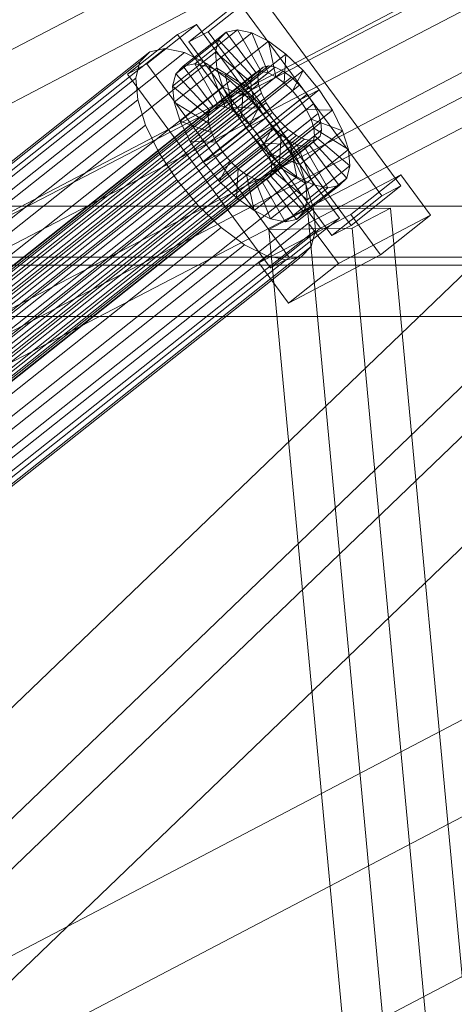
# Model space of a CAD drawing. Header units: millimetres. Extents: x -4738 to 65662, y -68080 to 6847.
# Tile 62 of 256: x -2489 to -2403, y -34754 to -34558. Entities that reach past the tile are written whole.
import ezdxf

# ---------------------------------------------------------------- set-up
doc = ezdxf.new("R2010")
doc.units = ezdxf.units.MM
doc.layers.add('frontal_C10', color=7, linetype='Continuous', lineweight=0)

msp = doc.modelspace()

# ---------------------------------------------------------------- linework, layer by layer
at = {"layer": 'frontal_C10'}
for p, q in [((-2620.584, -34642.213), (-2161.205, -34401.641)), ((-2191.613, -34407.19), (-2636.109, -34833.906)), ((-2613.096, -34833.906), (-2168.601, -34407.19)), ((-2631.991, -34861.994), (-2187.496, -34435.279)), ((-2608.979, -34861.994), (-2164.483, -34435.279)), ((-2177.305, -34433.514), (-2552.583, -34628.497)), ((-2654.271, -34681.401), (-2194.891, -34440.829)), ((-2617.451, -34681.401), (-2158.072, -34440.829)), ((-2552.117, -34634.377), (-2176.838, -34439.394)), ((-2637.716, -34695.95), (-2262.437, -34500.967)), ((-2381.635, -34506.848), (-2756.914, -34701.83)), ((-2261.971, -34506.848), (-2637.249, -34701.83)), ((-2441.956, -34552.283), (-2451.888, -34560.153)), ((-2413.521, -34590.798), (-2441.956, -34552.283)), ((-2455.706, -34562.157), (-2445.774, -34554.288)), ((-2445.774, -34554.288), (-2417.34, -34592.803)), ((-2454.174, -34558.698), (-2464.106, -34566.568)), ((-2457.992, -34560.703), (-2454.174, -34558.698)), ((-2425.74, -34597.214), (-2454.174, -34558.698)), ((-2448.314, -34560.265), (-2456.827, -34567.01)), ((-2451.888, -34560.153), (-2455.706, -34562.157)), ((-2446.053, -34559.799), (-2454.566, -34566.544)), ((-2451.888, -34560.153), (-2423.453, -34598.668)), ((-2443.179, -34560.403), (-2451.692, -34567.148)), ((-2449.808, -34561.77), (-2448.314, -34560.265)), ((-2448.314, -34560.265), (-2446.053, -34559.799)), ((-2442.39, -34568.289), (-2448.314, -34560.265)), ((-2441.319, -34568.068), (-2446.053, -34559.799)), ((-2446.053, -34559.799), (-2443.179, -34560.403)), ((-2439.957, -34568.354), (-2443.179, -34560.403)), ((-2443.179, -34560.403), (-2439.887, -34562.037)), ((-2467.924, -34568.573), (-2457.992, -34560.703)), ((-2449.808, -34561.77), (-2458.321, -34568.516)), ((-2457.992, -34560.703), (-2429.558, -34599.218)), ((-2427.272, -34600.673), (-2455.706, -34562.157)), ((-2450.433, -34564.212), (-2449.808, -34561.77)), ((-2443.098, -34569.002), (-2449.808, -34561.77)), ((-2439.887, -34562.037), (-2448.401, -34568.782)), ((-2438.399, -34569.128), (-2439.887, -34562.037)), ((-2439.887, -34562.037), (-2436.403, -34564.589)), ((-2463.456, -34564.123), (-2623.079, -34690.598)), ((-2460.433, -34563.5), (-2620.056, -34689.974)), ((-2456.591, -34564.308), (-2616.214, -34690.782)), ((-2465.453, -34566.136), (-2463.456, -34564.123)), ((-2463.456, -34564.123), (-2460.433, -34563.5)), ((-2460.433, -34563.5), (-2456.591, -34564.308)), ((-2450.433, -34564.212), (-2458.946, -34570.957)), ((-2456.591, -34564.308), (-2452.191, -34566.492)), ((-2443.394, -34570.159), (-2450.433, -34564.212)), ((-2450.147, -34567.424), (-2450.433, -34564.212)), ((-2436.403, -34564.589), (-2444.917, -34571.334)), ((-2436.748, -34570.337), (-2436.403, -34564.589)), ((-2436.403, -34564.589), (-2432.964, -34567.885)), ((-2465.453, -34566.136), (-2625.076, -34692.61)), ((-2452.191, -34566.492), (-2611.814, -34692.967)), ((-2466.289, -34569.4), (-2465.453, -34566.136)), ((-2454.566, -34566.544), (-2456.827, -34567.01)), ((-2451.692, -34567.148), (-2454.566, -34566.544)), ((-2454.566, -34566.544), (-2449.832, -34574.813)), ((-2452.191, -34566.492), (-2447.534, -34569.904)), ((-2441.679, -34567.878), (-2626.841, -34714.588)), ((-2440.971, -34567.165), (-2626.134, -34713.875)), ((-2439.9, -34566.944), (-2625.063, -34713.654)), ((-2438.539, -34567.23), (-2623.701, -34713.94)), ((-2436.98, -34568.004), (-2622.142, -34714.714)), ((-2464.106, -34566.568), (-2467.924, -34568.573)), ((-2464.106, -34566.568), (-2435.672, -34605.083)), ((-2450.147, -34567.424), (-2458.66, -34574.169)), ((-2456.827, -34567.01), (-2458.321, -34568.516)), ((-2456.827, -34567.01), (-2450.903, -34575.034)), ((-2448.401, -34568.782), (-2451.692, -34567.148)), ((-2451.692, -34567.148), (-2448.471, -34575.1)), ((-2450.903, -34575.034), (-2442.39, -34568.289)), ((-2443.258, -34571.68), (-2450.147, -34567.424)), ((-2448.969, -34571.186), (-2450.147, -34567.424)), ((-2449.832, -34574.813), (-2441.319, -34568.068)), ((-2448.471, -34575.1), (-2439.957, -34568.354)), ((-2442.39, -34568.289), (-2443.098, -34569.002)), ((-2441.319, -34568.068), (-2442.39, -34568.289)), ((-2441.975, -34569.034), (-2441.679, -34567.878)), ((-2441.679, -34567.878), (-2440.971, -34567.165)), ((-2432.964, -34567.885), (-2441.477, -34574.631)), ((-2439.957, -34568.354), (-2441.319, -34568.068)), ((-2440.971, -34567.165), (-2439.9, -34566.944)), ((-2438.399, -34569.128), (-2439.957, -34568.354)), ((-2439.9, -34566.944), (-2438.539, -34567.23)), ((-2438.539, -34567.23), (-2436.98, -34568.004)), ((-2436.98, -34568.004), (-2435.329, -34569.213)), ((-2435.119, -34571.899), (-2432.964, -34567.885)), ((-2432.964, -34567.885), (-2429.804, -34571.701)), ((-2441.975, -34569.034), (-2627.138, -34715.745)), ((-2466.289, -34569.4), (-2625.912, -34695.874)), ((-2435.329, -34569.213), (-2620.492, -34715.923)), ((-2447.534, -34569.904), (-2607.157, -34696.378)), ((-2439.49, -34607.088), (-2467.924, -34568.573)), ((-2465.907, -34573.693), (-2466.289, -34569.4)), ((-2458.321, -34568.516), (-2458.946, -34570.957)), ((-2458.321, -34568.516), (-2451.611, -34575.747)), ((-2451.907, -34576.904), (-2443.394, -34570.159)), ((-2451.611, -34575.747), (-2443.098, -34569.002)), ((-2444.917, -34571.334), (-2448.401, -34568.782)), ((-2448.401, -34568.782), (-2446.912, -34575.874)), ((-2447.534, -34569.904), (-2442.936, -34574.311)), ((-2446.912, -34575.874), (-2438.399, -34569.128)), ((-2445.261, -34577.082), (-2436.748, -34570.337)), ((-2443.098, -34569.002), (-2443.394, -34570.159)), ((-2443.394, -34570.159), (-2443.258, -34571.68)), ((-2441.839, -34570.556), (-2441.975, -34569.034)), ((-2436.748, -34570.337), (-2438.399, -34569.128)), ((-2435.119, -34571.899), (-2436.748, -34570.337)), ((-2435.329, -34569.213), (-2433.7, -34570.774)), ((-2441.839, -34570.556), (-2627.002, -34717.266)), ((-2441.281, -34572.338), (-2626.444, -34719.048)), ((-2433.7, -34570.774), (-2618.863, -34717.485)), ((-2458.946, -34570.957), (-2451.907, -34576.904)), ((-2458.946, -34570.957), (-2458.66, -34574.169)), ((-2448.969, -34571.186), (-2457.482, -34577.932)), ((-2451.772, -34578.425), (-2443.258, -34571.68)), ((-2442.7, -34573.462), (-2448.969, -34571.186)), ((-2446.979, -34575.244), (-2448.969, -34571.186)), ((-2444.917, -34571.334), (-2445.261, -34577.082)), ((-2441.477, -34574.631), (-2444.917, -34571.334)), ((-2443.632, -34578.644), (-2435.119, -34571.899)), ((-2443.258, -34571.68), (-2442.7, -34573.462)), ((-2441.281, -34572.338), (-2441.839, -34570.556)), ((-2440.339, -34574.26), (-2441.281, -34572.338)), ((-2438.317, -34578.447), (-2429.804, -34571.701)), ((-2433.622, -34573.706), (-2435.119, -34571.899)), ((-2433.7, -34570.774), (-2432.203, -34572.582)), ((-2429.804, -34571.701), (-2433.622, -34573.706)), ((-2429.804, -34571.701), (-2427.138, -34575.777)), ((-2465.907, -34573.693), (-2625.529, -34700.168)), ((-2440.339, -34574.26), (-2625.501, -34720.97)), ((-2617.366, -34719.292), (-2432.203, -34572.582)), ((-2442.936, -34574.311), (-2602.559, -34700.785)), ((-2464.332, -34578.724), (-2465.907, -34573.693)), ((-2458.66, -34574.169), (-2451.772, -34578.425)), ((-2458.66, -34574.169), (-2457.482, -34577.932)), ((-2451.213, -34580.208), (-2442.7, -34573.462)), ((-2442.936, -34574.311), (-2438.711, -34579.412)), ((-2442.7, -34573.462), (-2441.758, -34575.384)), ((-2433.622, -34573.706), (-2442.135, -34580.451)), ((-2439.076, -34576.191), (-2440.339, -34574.26)), ((-2432.359, -34575.637), (-2433.622, -34573.706)), ((-2432.203, -34572.582), (-2430.94, -34574.513)), ((-2439.076, -34576.191), (-2624.239, -34722.901)), ((-2430.94, -34574.513), (-2616.103, -34721.223)), ((-2446.979, -34575.244), (-2455.492, -34581.989)), ((-2451.907, -34576.904), (-2451.611, -34575.747)), ((-2451.611, -34575.747), (-2450.903, -34575.034)), ((-2450.903, -34575.034), (-2449.832, -34574.813)), ((-2450.271, -34582.13), (-2441.758, -34575.384)), ((-2449.832, -34574.813), (-2448.471, -34575.1)), ((-2448.471, -34575.1), (-2446.912, -34575.874)), ((-2441.758, -34575.384), (-2446.979, -34575.244)), ((-2444.313, -34579.32), (-2446.979, -34575.244)), ((-2446.912, -34575.874), (-2445.261, -34577.082)), ((-2441.477, -34574.631), (-2443.632, -34578.644)), ((-2441.758, -34575.384), (-2440.495, -34577.315)), ((-2438.317, -34578.447), (-2441.477, -34574.631)), ((-2440.873, -34582.382), (-2432.359, -34575.637)), ((-2437.579, -34577.998), (-2439.076, -34576.191)), ((-2427.138, -34575.777), (-2435.651, -34582.522)), ((-2431.417, -34577.559), (-2432.359, -34575.637)), ((-2432.359, -34575.637), (-2427.138, -34575.777)), ((-2430.94, -34574.513), (-2429.998, -34576.434)), ((-2427.138, -34575.777), (-2425.148, -34579.834)), ((-2437.579, -34577.998), (-2622.742, -34724.709)), ((-2429.998, -34576.434), (-2615.16, -34723.145)), ((-2429.44, -34578.217), (-2614.602, -34724.927)), ((-2457.482, -34577.932), (-2451.213, -34580.208)), ((-2457.482, -34577.932), (-2455.492, -34581.989)), ((-2451.772, -34578.425), (-2451.907, -34576.904)), ((-2449.008, -34584.06), (-2440.495, -34577.315)), ((-2445.261, -34577.082), (-2443.632, -34578.644)), ((-2440.495, -34577.315), (-2444.313, -34579.32)), ((-2440.495, -34577.315), (-2438.998, -34579.122)), ((-2439.93, -34584.304), (-2431.417, -34577.559)), ((-2435.95, -34579.56), (-2437.579, -34577.998)), ((-2430.859, -34579.341), (-2431.417, -34577.559)), ((-2431.417, -34577.559), (-2425.148, -34579.834)), ((-2429.998, -34576.434), (-2429.44, -34578.217)), ((-2429.44, -34578.217), (-2429.304, -34579.738)), ((-2464.332, -34578.724), (-2623.954, -34705.198)), ((-2435.95, -34579.56), (-2621.112, -34726.27)), ((-2429.304, -34579.738), (-2614.467, -34726.449)), ((-2598.334, -34705.887), (-2438.711, -34579.412)), ((-2461.672, -34584.148), (-2464.332, -34578.724)), ((-2444.313, -34579.32), (-2452.826, -34586.065)), ((-2451.213, -34580.208), (-2451.772, -34578.425)), ((-2450.271, -34582.13), (-2451.213, -34580.208)), ((-2447.511, -34585.868), (-2438.998, -34579.122)), ((-2441.153, -34583.136), (-2444.313, -34579.32)), ((-2443.632, -34578.644), (-2442.135, -34580.451)), ((-2442.135, -34580.451), (-2438.317, -34578.447)), ((-2438.998, -34579.122), (-2441.153, -34583.136)), ((-2439.372, -34586.086), (-2430.859, -34579.341)), ((-2438.998, -34579.122), (-2437.369, -34580.684)), ((-2438.711, -34579.412), (-2435.147, -34584.861)), ((-2435.651, -34582.522), (-2438.317, -34578.447)), ((-2434.3, -34580.769), (-2435.95, -34579.56)), ((-2425.148, -34579.834), (-2433.661, -34586.58)), ((-2430.723, -34580.862), (-2430.859, -34579.341)), ((-2430.859, -34579.341), (-2423.97, -34583.597)), ((-2429.304, -34579.738), (-2429.6, -34580.895)), ((-2425.148, -34579.834), (-2423.97, -34583.597)), ((-2434.3, -34580.769), (-2619.462, -34727.479)), ((-2432.741, -34581.542), (-2617.903, -34728.253)), ((-2431.379, -34581.829), (-2616.542, -34728.539)), ((-2430.308, -34581.608), (-2615.471, -34728.318)), ((-2429.6, -34580.895), (-2614.763, -34727.605)), ((-2455.492, -34581.989), (-2450.271, -34582.13)), ((-2455.492, -34581.989), (-2452.826, -34586.065)), ((-2449.008, -34584.06), (-2450.271, -34582.13)), ((-2445.882, -34587.429), (-2437.369, -34580.684)), ((-2444.232, -34588.638), (-2435.718, -34581.893)), ((-2442.135, -34580.451), (-2440.873, -34582.382)), ((-2439.533, -34588.764), (-2431.019, -34582.019)), ((-2439.236, -34587.608), (-2430.723, -34580.862)), ((-2437.369, -34580.684), (-2437.714, -34586.432)), ((-2437.369, -34580.684), (-2435.718, -34581.893)), ((-2435.718, -34581.893), (-2434.23, -34588.984)), ((-2435.718, -34581.893), (-2434.16, -34582.667)), ((-2432.741, -34581.542), (-2434.3, -34580.769)), ((-2431.379, -34581.829), (-2432.741, -34581.542)), ((-2431.727, -34582.732), (-2431.019, -34582.019)), ((-2430.308, -34581.608), (-2431.379, -34581.829)), ((-2431.019, -34582.019), (-2430.723, -34580.862)), ((-2431.019, -34582.019), (-2424.309, -34589.251)), ((-2430.723, -34580.862), (-2423.684, -34586.809)), ((-2429.6, -34580.895), (-2430.308, -34581.608)), ((-2183.533, -34582.885), (-2642.912, -34823.458)), ((-2461.672, -34584.148), (-2621.294, -34710.622)), ((-2606.092, -34823.458), (-2146.713, -34582.885)), ((-2458.108, -34589.596), (-2461.672, -34584.148)), ((-2452.826, -34586.065), (-2449.008, -34584.06)), ((-2441.153, -34583.136), (-2449.666, -34589.881)), ((-2447.511, -34585.868), (-2449.008, -34584.06)), ((-2442.673, -34589.412), (-2434.16, -34582.667)), ((-2441.311, -34589.698), (-2432.798, -34582.953)), ((-2437.714, -34586.432), (-2441.153, -34583.136)), ((-2435.651, -34582.522), (-2440.873, -34582.382)), ((-2440.873, -34582.382), (-2439.93, -34584.304)), ((-2440.24, -34589.477), (-2431.727, -34582.732)), ((-2433.661, -34586.58), (-2435.651, -34582.522)), ((-2434.16, -34582.667), (-2430.938, -34590.618)), ((-2434.16, -34582.667), (-2432.798, -34582.953)), ((-2432.798, -34582.953), (-2431.727, -34582.732)), ((-2432.798, -34582.953), (-2428.064, -34591.222)), ((-2423.97, -34583.597), (-2432.483, -34590.343)), ((-2431.727, -34582.732), (-2425.803, -34590.756)), ((-2423.97, -34583.597), (-2423.684, -34586.809)), ((-2435.147, -34584.861), (-2594.77, -34711.335)), ((-2452.826, -34586.065), (-2449.666, -34589.881)), ((-2449.666, -34589.881), (-2447.511, -34585.868)), ((-2445.882, -34587.429), (-2447.511, -34585.868)), ((-2433.661, -34586.58), (-2439.93, -34584.304)), ((-2439.93, -34584.304), (-2439.372, -34586.086)), ((-2432.483, -34590.343), (-2439.372, -34586.086)), ((-2439.372, -34586.086), (-2439.236, -34587.608)), ((-2435.147, -34584.861), (-2432.487, -34590.285)), ((-2437.714, -34586.432), (-2446.227, -34593.177)), ((-2446.227, -34593.177), (-2445.882, -34587.429)), ((-2444.232, -34588.638), (-2445.882, -34587.429)), ((-2439.236, -34587.608), (-2439.533, -34588.764)), ((-2432.197, -34593.554), (-2439.236, -34587.608)), ((-2434.23, -34588.984), (-2437.714, -34586.432)), ((-2432.483, -34590.343), (-2433.661, -34586.58)), ((-2423.684, -34586.809), (-2432.197, -34593.554)), ((-2423.684, -34586.809), (-2424.309, -34589.251)), ((-2458.108, -34589.596), (-2617.731, -34716.071)), ((-2453.883, -34594.698), (-2458.108, -34589.596)), ((-2449.666, -34589.881), (-2446.227, -34593.177)), ((-2442.743, -34595.729), (-2444.232, -34588.638)), ((-2442.673, -34589.412), (-2444.232, -34588.638)), ((-2434.23, -34588.984), (-2442.743, -34595.729)), ((-2439.452, -34597.363), (-2442.673, -34589.412)), ((-2441.311, -34589.698), (-2442.673, -34589.412)), ((-2440.24, -34589.477), (-2441.311, -34589.698)), ((-2436.578, -34597.968), (-2441.311, -34589.698)), ((-2439.533, -34588.764), (-2440.24, -34589.477)), ((-2434.316, -34597.501), (-2440.24, -34589.477)), ((-2432.822, -34595.996), (-2439.533, -34588.764)), ((-2430.938, -34590.618), (-2434.23, -34588.984)), ((-2424.309, -34589.251), (-2432.822, -34595.996)), ((-2431.888, -34598.215), (-2413.561, -34588.592)), ((-2424.309, -34589.251), (-2425.803, -34590.756)), ((-2413.561, -34588.592), (-2423.493, -34596.462)), ((-2407.637, -34596.616), (-2413.561, -34588.592)), ((-2432.487, -34590.285), (-2592.11, -34716.759)), ((-2430.938, -34590.618), (-2439.452, -34597.363)), ((-2428.064, -34591.222), (-2436.578, -34597.968)), ((-2425.803, -34590.756), (-2434.316, -34597.501)), ((-2432.487, -34590.285), (-2430.912, -34595.315)), ((-2432.197, -34593.554), (-2432.483, -34590.343)), ((-2428.064, -34591.222), (-2430.938, -34590.618)), ((-2425.803, -34590.756), (-2428.064, -34591.222)), ((-2423.453, -34598.668), (-2413.521, -34590.798)), ((-2413.521, -34590.798), (-2417.34, -34592.803)), ((-2446.227, -34593.177), (-2442.743, -34595.729)), ((-2432.822, -34595.996), (-2432.197, -34593.554)), ((-2417.34, -34592.803), (-2427.272, -34600.673)), ((-1973.258, -34594.827), (-2755.681, -34594.827)), ((-2453.883, -34594.698), (-2613.506, -34721.172)), ((-2430.912, -34595.315), (-2590.535, -34721.79)), ((-2449.285, -34599.105), (-2453.883, -34594.698)), ((-2442.743, -34595.729), (-2439.452, -34597.363)), ((-2432.136, -34595.458), (-2439.792, -34599.468)), ((-2415.589, -34595.209), (-2432.136, -34595.458)), ((-2432.136, -34595.458), (-2413.623, -34793.959)), ((-2430.912, -34595.315), (-2430.53, -34599.609)), ((-2423.245, -34599.218), (-2415.589, -34595.209)), ((-2397.075, -34793.709), (-2415.589, -34595.209)), ((-2423.493, -34596.462), (-2441.82, -34606.084)), ((-2439.452, -34597.363), (-2436.578, -34597.968)), ((-2436.578, -34597.968), (-2434.316, -34597.501)), ((-2435.672, -34605.083), (-2425.74, -34597.214)), ((-2434.316, -34597.501), (-2432.822, -34595.996)), ((-2425.74, -34597.214), (-2429.558, -34599.218)), ((-2407.637, -34596.616), (-2425.964, -34606.239)), ((-2423.493, -34596.462), (-2417.569, -34604.486)), ((-2417.569, -34604.486), (-2407.637, -34596.616)), ((-2449.285, -34599.105), (-2608.908, -34725.579)), ((-2430.53, -34599.609), (-2590.153, -34726.083)), ((-2444.628, -34602.516), (-2449.285, -34599.105)), ((-2441.82, -34606.084), (-2431.888, -34598.215)), ((-2439.792, -34599.468), (-2423.245, -34599.218)), ((-2421.279, -34797.969), (-2439.792, -34599.468)), ((-2429.558, -34599.218), (-2439.49, -34607.088)), ((-2431.888, -34598.215), (-2425.964, -34606.239)), ((-2430.53, -34599.609), (-2431.366, -34602.873)), ((-2427.272, -34600.673), (-2423.453, -34598.668)), ((-2404.732, -34797.719), (-2423.245, -34599.218)), ((-2444.628, -34602.516), (-2604.251, -34728.991)), ((-2431.366, -34602.873), (-2590.988, -34729.347)), ((-2440.228, -34604.701), (-2444.628, -34602.516)), ((-2431.366, -34602.873), (-2433.363, -34604.885)), ((-2775.128, -34605.011), (-1992.705, -34605.011)), ((-2440.228, -34604.701), (-2599.851, -34731.175)), ((-2436.386, -34605.509), (-2596.009, -34731.983)), ((-2433.363, -34604.885), (-2592.986, -34731.36)), ((-2436.386, -34605.509), (-2440.228, -34604.701)), ((-2439.49, -34607.088), (-2435.672, -34605.083)), ((-2433.363, -34604.885), (-2436.386, -34605.509)), ((-2435.896, -34614.108), (-2417.569, -34604.486)), ((-2754.741, -34606.583), (-1972.318, -34606.583)), ((-2435.896, -34614.108), (-2441.82, -34606.084)), ((-2425.964, -34606.239), (-2435.896, -34614.108)), ((-1991.765, -34616.767), (-2774.188, -34616.767)), ((-2638.995, -34872.442), (-2179.616, -34631.87))]:
    msp.add_line(p, q, dxfattribs=at)

doc.saveas('drawing.dxf')
